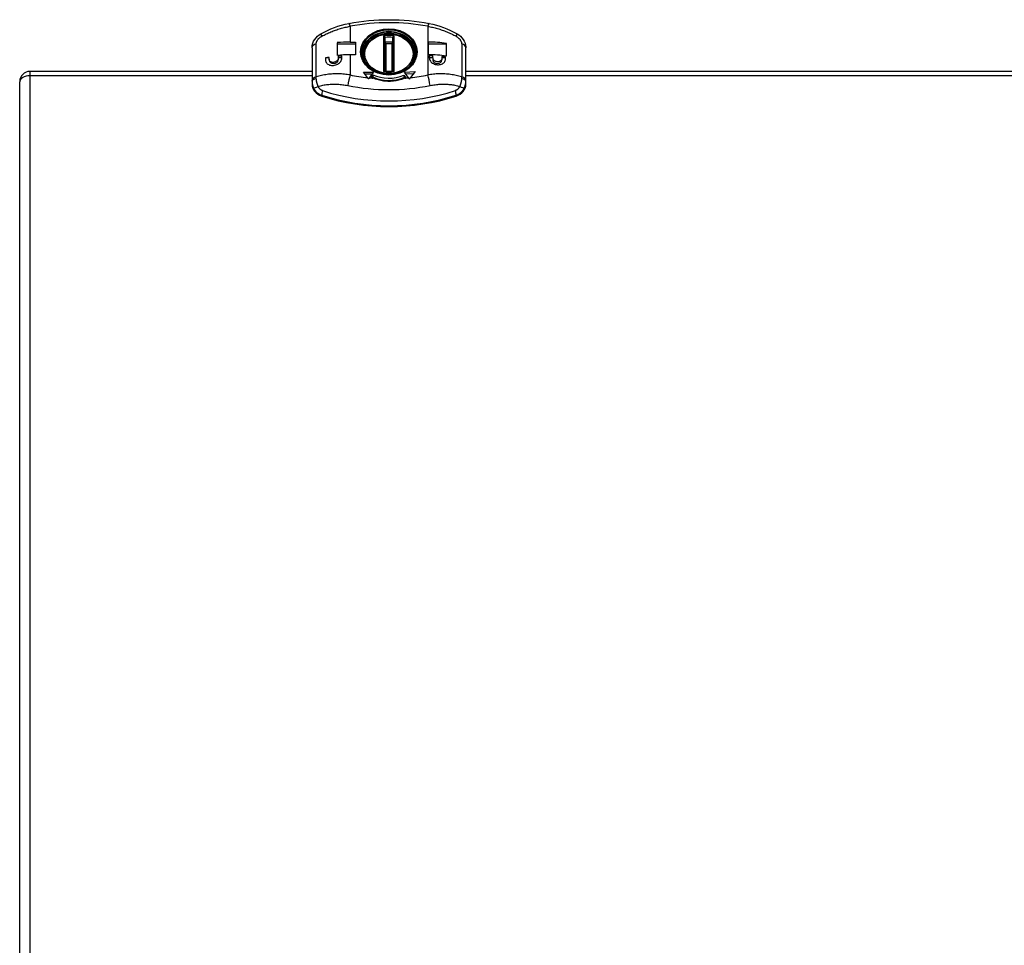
# Model space of a CAD drawing. Header units: inches. Extents: x 10 to 138, y 13 to 85.
# Tile 32 of 41: x 60 to 68, y 48 to 56. Entities that reach past the tile are written whole.
import ezdxf

# ---------------------------------------------------------------- set-up
doc = ezdxf.new("R2010")
doc.units = ezdxf.units.IN
doc.header["$MEASUREMENT"] = 0
doc.layers.add('Visible Edges(ANSI)', color=7, linetype='Continuous', lineweight=25)
doc.layers.add('Visible Tangent Edges(ANSI)', color=7, linetype='Continuous', lineweight=25)

msp = doc.modelspace()

# ---------------------------------------------------------------- linework, layer by layer
at = {"layer": 'Visible Edges(ANSI)'}
for p, q in [((62.436, 55.7031), (62.436, 55.5999)), ((62.5836, 55.69), (62.436, 55.69)), ((62.5413, 55.7081), (62.5836, 55.7081)), ((62.5836, 55.7081), (62.5836, 55.6049)), ((62.8228, 55.4728), (62.8228, 55.7424)), ((62.8897, 55.7424), (62.8897, 55.4728)), ((63.1761, 55.7081), (63.1761, 55.6049)), ((63.3238, 55.69), (63.1761, 55.69)), ((63.3238, 55.5944), (63.3238, 55.6976)), ((62.2313, 55.6621), (62.2313, 55.3935)), ((62.5836, 55.6049), (62.5413, 55.6049)), ((62.6503, 55.6076), (62.6503, 55.5809)), ((63.0623, 55.6076), (63.0623, 55.5809)), ((63.4813, 55.3935), (63.4813, 55.6621)), ((62.3415, 55.5787), (62.3415, 55.5626)), ((62.371, 55.5787), (62.3415, 55.5787)), ((62.371, 55.5677), (62.371, 55.5838)), ((62.371, 55.5677), (62.371, 55.5626)), ((62.4439, 55.5926), (62.4439, 55.5765)), ((62.4734, 55.5787), (62.4439, 55.5787)), ((62.4439, 55.5765), (62.4439, 55.5626)), ((62.4734, 55.5786), (62.4734, 55.5948)), ((63.184, 55.5967), (63.184, 55.5806)), ((63.2135, 55.5787), (63.1841, 55.5787)), ((63.2135, 55.5799), (63.2135, 55.596)), ((63.2135, 55.5799), (63.2135, 55.5626)), ((63.2864, 55.5909), (63.2864, 55.5748)), ((63.3159, 55.5787), (63.2864, 55.5787)), ((63.2864, 55.5748), (63.2864, 55.5626)), ((63.3159, 55.5713), (63.3159, 55.5874)), ((62.2313, 55.4698), (59.9403, 55.4698)), ((62.6828, 55.4189), (62.651, 55.464)), ((62.651, 55.464), (62.7297, 55.464)), ((62.717, 55.446), (62.6637, 55.446)), ((62.7297, 55.464), (62.6969, 55.4174)), ((62.7111, 55.4215), (62.7258, 55.4424)), ((62.7258, 55.4424), (62.7258, 55.4243)), ((62.8244, 55.4709), (62.8228, 55.4728)), ((62.8881, 55.4709), (62.8897, 55.4728)), ((62.9829, 55.4639), (63.0708, 55.4682)), ((63.0156, 55.4174), (62.9829, 55.4639)), ((63.0556, 55.4494), (62.9952, 55.4464)), ((63.0708, 55.4682), (63.0311, 55.4191)), ((72.2313, 55.4698), (63.4813, 55.4698)), ((59.8563, 42.3261), (59.8563, 55.3858)), ((62.2313, 55.3935), (62.2313, 55.3867)), ((62.2313, 55.3867), (62.2313, 55.3637)), ((62.7258, 55.4243), (62.7207, 55.4171)), ((62.9781, 55.4385), (62.9928, 55.4175)), ((62.9781, 55.4385), (62.9781, 55.4204)), ((62.983, 55.4134), (62.9781, 55.4204)), ((63.4813, 55.3867), (63.4813, 55.3935)), ((63.4813, 55.3637), (63.4813, 55.3867))]:
    msp.add_line(p, q, dxfattribs=at)
at = {"layer": 'Visible Edges(ANSI)', "flags": 128}
for points in [[(62.3026, 55.7753), (62.3293, 55.7898), (62.3565, 55.8034), (62.3844, 55.8159), (62.4128, 55.8272), (62.4416, 55.8374), (62.4709, 55.8463), (62.5006, 55.8539), (62.5305, 55.8601)], [(62.5305, 55.8601), (62.5707, 55.8671), (62.6111, 55.8732), (62.6516, 55.8784), (62.6924, 55.8826), (62.7332, 55.8859), (62.7742, 55.8882), (62.8152, 55.8896), (62.8563, 55.8901), (62.8973, 55.8896), (62.9383, 55.8882), (62.9793, 55.8859), (63.0201, 55.8826), (63.0609, 55.8784), (63.1014, 55.8732), (63.1418, 55.8671), (63.182, 55.8601)], [(63.182, 55.8601), (63.2119, 55.8539), (63.2416, 55.8463), (63.2709, 55.8374), (63.2997, 55.8272), (63.3281, 55.8159), (63.356, 55.8034), (63.3832, 55.7898), (63.4099, 55.7753)], [(62.2313, 55.6621), (62.2317, 55.6717), (62.233, 55.6811), (62.2376, 55.6989), (62.2446, 55.7151), (62.2534, 55.73), (62.2638, 55.7434), (62.2755, 55.7554), (62.2885, 55.7661), (62.3026, 55.7753)], [(63.0623, 55.6076), (63.0612, 55.6245), (63.0582, 55.6413), (63.0532, 55.6577), (63.0463, 55.6735), (63.0375, 55.6887), (63.027, 55.7031), (63.0148, 55.7165), (63.0012, 55.7289), (62.9862, 55.74), (62.9699, 55.7499), (62.9527, 55.7583), (62.9345, 55.7654), (62.9156, 55.7709), (62.8961, 55.7749), (62.8763, 55.7773), (62.8563, 55.7781), (62.8362, 55.7773), (62.8164, 55.7749), (62.7969, 55.7709), (62.778, 55.7654), (62.7599, 55.7583), (62.7426, 55.7499), (62.7263, 55.74), (62.7113, 55.7289), (62.6977, 55.7165), (62.6855, 55.7031), (62.675, 55.6887), (62.6663, 55.6735), (62.6593, 55.6577), (62.6543, 55.6413), (62.6513, 55.6245), (62.6503, 55.6076)], [(63.4099, 55.7753), (63.424, 55.7661), (63.437, 55.7554), (63.4487, 55.7434), (63.4591, 55.73), (63.4679, 55.7151), (63.4749, 55.6989), (63.4795, 55.6811), (63.4808, 55.6717), (63.4813, 55.6621)], [(63.0669, 55.6165), (63.0659, 55.6), (63.0629, 55.5836), (63.058, 55.5675), (63.0512, 55.5518), (63.0424, 55.5367), (63.0319, 55.5224), (63.0197, 55.5089), (63.0059, 55.4964), (62.9906, 55.4851), (62.974, 55.475), (62.9562, 55.4662), (62.9375, 55.459), (62.9179, 55.4532), (62.8977, 55.4491), (62.8771, 55.4466), (62.8563, 55.4457), (62.8354, 55.4466), (62.8148, 55.4491), (62.7946, 55.4532), (62.775, 55.459), (62.7563, 55.4662), (62.7385, 55.475), (62.7219, 55.4851), (62.7066, 55.4964), (62.6928, 55.5089), (62.6806, 55.5224), (62.6701, 55.5367), (62.6614, 55.5518), (62.6545, 55.5675), (62.6496, 55.5836), (62.6466, 55.6), (62.6456, 55.6165)], [(62.3415, 55.5626), (62.3421, 55.5558), (62.3438, 55.549), (62.3466, 55.5427), (62.3505, 55.537), (62.3554, 55.532), (62.3609, 55.5278), (62.3672, 55.5243), (62.3743, 55.5215), (62.382, 55.5195), (62.3902, 55.5183), (62.3986, 55.5181), (62.407, 55.5186), (62.4153, 55.52), (62.4238, 55.5222), (62.4321, 55.5253), (62.44, 55.5292), (62.4473, 55.5337), (62.4537, 55.5388), (62.4593, 55.5444), (62.4643, 55.5507), (62.4682, 55.5574), (62.4711, 55.5645), (62.4728, 55.5716), (62.4734, 55.5786)], [(62.4439, 55.5765), (62.4435, 55.5726), (62.4426, 55.5686), (62.441, 55.5647), (62.4388, 55.5609), (62.4361, 55.5574), (62.433, 55.5542), (62.4295, 55.5514), (62.4255, 55.5488), (62.4211, 55.5466), (62.4166, 55.5449), (62.4119, 55.5436), (62.4073, 55.5428), (62.4027, 55.5425), (62.398, 55.5427), (62.3935, 55.5433), (62.3892, 55.5445), (62.3853, 55.5461), (62.3818, 55.5481), (62.3787, 55.5505), (62.376, 55.5533), (62.3738, 55.5566), (62.3723, 55.5601), (62.3713, 55.5639), (62.371, 55.5677)], [(63.184, 55.5806), (63.1846, 55.5737), (63.1863, 55.5667), (63.1891, 55.5598), (63.193, 55.5532), (63.1979, 55.5472), (63.2035, 55.5419), (63.2099, 55.5371), (63.2171, 55.5329), (63.225, 55.5294), (63.2333, 55.5267), (63.2418, 55.5249), (63.2502, 55.5239), (63.2586, 55.5237), (63.2671, 55.5244), (63.2753, 55.526), (63.2831, 55.5284), (63.2903, 55.5316), (63.2966, 55.5355), (63.3021, 55.54), (63.307, 55.5453), (63.3109, 55.5512), (63.3137, 55.5577), (63.3153, 55.5645), (63.3159, 55.5713)], [(63.2864, 55.5748), (63.2861, 55.571), (63.2851, 55.5672), (63.2836, 55.5636), (63.2814, 55.5603), (63.2788, 55.5573), (63.2757, 55.5547), (63.2722, 55.5525), (63.2682, 55.5507), (63.2639, 55.5493), (63.2593, 55.5484), (63.2547, 55.548), (63.25, 55.5481), (63.2454, 55.5486), (63.2407, 55.5497), (63.2361, 55.5512), (63.2318, 55.5532), (63.2278, 55.5556), (63.2243, 55.5583), (63.2212, 55.5613), (63.2185, 55.5647), (63.2163, 55.5683), (63.2148, 55.5722), (63.2138, 55.5761), (63.2135, 55.5799)], [(62.8881, 55.4709), (62.8723, 55.4691), (62.8563, 55.4685), (62.8403, 55.4691), (62.8244, 55.4709)], [(62.6903, 55.4078), (62.69, 55.4083), (62.6897, 55.4088), (62.6894, 55.4093), (62.689, 55.4097), (62.6887, 55.4102), (62.6884, 55.4107), (62.6881, 55.4112), (62.6878, 55.4117), (62.6874, 55.4121), (62.6871, 55.4126), (62.6868, 55.4131), (62.6865, 55.4135), (62.6862, 55.414), (62.6859, 55.4144), (62.6856, 55.4149), (62.6852, 55.4154), (62.6849, 55.4158), (62.6846, 55.4163), (62.6843, 55.4167), (62.684, 55.4172), (62.6837, 55.4176), (62.6834, 55.418), (62.6831, 55.4185), (62.6828, 55.4189)], [(62.6969, 55.4174), (62.6966, 55.4171), (62.6963, 55.4167), (62.6961, 55.4163), (62.6958, 55.4159), (62.6955, 55.4155), (62.6953, 55.4151), (62.695, 55.4148), (62.6947, 55.4144), (62.6945, 55.414), (62.6942, 55.4136), (62.6939, 55.4132), (62.6937, 55.4128), (62.6934, 55.4124), (62.6931, 55.412), (62.6928, 55.4116), (62.6926, 55.4112), (62.6923, 55.4107), (62.692, 55.4103), (62.6917, 55.4099), (62.6915, 55.4095), (62.6912, 55.4091), (62.6909, 55.4087), (62.6906, 55.4082), (62.6903, 55.4078)], [(62.9863, 55.4148), (62.9769, 55.4111), (62.9672, 55.4075), (62.9573, 55.4042), (62.9471, 55.4012), (62.9367, 55.3983), (62.9261, 55.3958), (62.9152, 55.3936), (62.9041, 55.3917), (62.8927, 55.3902), (62.8814, 55.3891), (62.87, 55.3885), (62.8586, 55.3882), (62.8472, 55.3883), (62.8358, 55.3888), (62.8244, 55.3897), (62.8131, 55.3911), (62.8018, 55.3928), (62.7906, 55.3949), (62.7795, 55.3974), (62.7685, 55.4003), (62.7577, 55.4034), (62.747, 55.4069), (62.7365, 55.4107), (62.7262, 55.4148)], [(63.0223, 55.4077), (63.022, 55.4081), (63.0217, 55.4085), (63.0214, 55.409), (63.0211, 55.4094), (63.0208, 55.4098), (63.0206, 55.4102), (63.0203, 55.4107), (63.02, 55.4111), (63.0197, 55.4115), (63.0195, 55.4119), (63.0192, 55.4123), (63.0189, 55.4127), (63.0186, 55.4131), (63.0183, 55.4135), (63.0181, 55.4139), (63.0178, 55.4143), (63.0175, 55.4147), (63.0173, 55.4151), (63.017, 55.4155), (63.0167, 55.4159), (63.0164, 55.4163), (63.0162, 55.4167), (63.0159, 55.4171), (63.0156, 55.4174)], [(63.0311, 55.4191), (63.0308, 55.4186), (63.0304, 55.4182), (63.0301, 55.4177), (63.0297, 55.4173), (63.0293, 55.4168), (63.029, 55.4163), (63.0286, 55.4159), (63.0282, 55.4154), (63.0279, 55.415), (63.0275, 55.4145), (63.0271, 55.414), (63.0268, 55.4135), (63.0264, 55.4131), (63.026, 55.4126), (63.0257, 55.4121), (63.0253, 55.4116), (63.0249, 55.4111), (63.0245, 55.4106), (63.0242, 55.4102), (63.0238, 55.4097), (63.0234, 55.4092), (63.023, 55.4087), (63.0226, 55.4082), (63.0223, 55.4077)]]:
    msp.add_lwpolyline(points, dxfattribs=at)
at = {"layer": 'Visible Edges(ANSI)'}
msp.add_arc((59.9403, 55.3858), 0.084, 90, 180, dxfattribs=at)
for centre, major_axis, ratio, start_param, end_param in [((62.5413, 55.3354), (-0.6498, 0), 0.573576, 4.712389, 4.87519), ((63.1712, 55.3354), (-0.6498, 0), 0.573576, 4.475383, 4.704815), ((62.5413, 55.2322), (0.6498, 0), 0.573576, 1.570796, 1.733597), ((63.1712, 55.2322), (0.6498, 0), 0.573576, 1.333791, 1.563222), ((62.5413, 55.2241), (-0.6498, 0), 0.573576, 4.977544, 5.024957), ((62.4074, 55.5626), (0.0364, 0), 0.819152, 3.141593, 6.283185), ((62.5413, 55.2241), (-0.6498, 0), 0.573576, 4.817101, 4.862921), ((63.1712, 55.2241), (-0.6498, 0), 0.573576, 4.647207, 4.692695), ((63.25, 55.5626), (0.0364, 0), 0.819152, 3.141593, 6.283185), ((63.1712, 55.2241), (-0.6498, 0), 0.573576, 4.487832, 4.534217), ((62.8563, 55.6274), (0.2608, 0), 0.819152, 4.18879, 5.198243), ((62.3563, 55.3637), (-0.125, 0), 0.819152, 0, 1.194699), ((62.8563, 55.6274), (-0.2904, 0), 0.819152, 1.047198, 1.106488), ((62.8563, 55.6094), (-0.2608, 0), 0.819152, 1.047198, 2.05665), ((62.8563, 55.6274), (-0.2904, 0), 0.819152, 2.035105, 2.06049), ((63.3563, 55.3637), (0.125, 0), 0.819152, 5.088487, 6.283185), ((62.8563, 56.4009), (1.4863, 0), 0.819152, 4.336291, 5.088487)]:
    msp.add_ellipse(centre, major_axis=major_axis, ratio=ratio, start_param=start_param, end_param=end_param, dxfattribs=at)
at = {"layer": 'Visible Tangent Edges(ANSI)'}
for p, q in [((62.5413, 55.836), (62.5413, 55.7081)), ((63.1712, 55.836), (63.1712, 55.4408)), ((62.2652, 55.4241), (62.2652, 55.6928)), ((62.8128, 55.7581), (62.8128, 55.4686)), ((62.8269, 55.7063), (62.8269, 55.7464)), ((62.8328, 55.4698), (62.8328, 55.693)), ((62.8797, 55.693), (62.8797, 55.4698)), ((62.8856, 55.7464), (62.8856, 55.7063)), ((62.8997, 55.4686), (62.8997, 55.7581)), ((63.4473, 55.6928), (63.4473, 55.4241)), ((62.5413, 55.6049), (62.5413, 55.4408)), ((59.9403, 55.434), (59.9403, 55.4698)), ((62.2313, 55.434), (59.9403, 55.434)), ((59.9403, 42.3996), (59.9403, 55.434)), ((72.2313, 55.434), (63.4813, 55.434)), ((62.3103, 55.2685), (62.3103, 55.276)), ((63.4022, 55.276), (63.4022, 55.2685))]:
    msp.add_line(p, q, dxfattribs=at)
at = {"layer": 'Visible Tangent Edges(ANSI)', "flags": 128}
for points in [[(62.311, 55.7557), (62.32, 55.7605), (62.329, 55.7651), (62.3381, 55.7697), (62.3473, 55.7741), (62.3565, 55.7784), (62.3658, 55.7826), (62.3752, 55.7867), (62.3846, 55.7907), (62.3941, 55.7945), (62.4036, 55.7982), (62.4132, 55.8018), (62.4228, 55.8052), (62.4324, 55.8086), (62.4421, 55.8117), (62.4519, 55.8148), (62.4617, 55.8177), (62.4715, 55.8205), (62.4814, 55.8231), (62.4913, 55.8256), (62.5013, 55.828), (62.5113, 55.8302), (62.5212, 55.8323), (62.5313, 55.8342), (62.5413, 55.836)], [(63.1712, 55.836), (63.1812, 55.8342), (63.1913, 55.8323), (63.2013, 55.8302), (63.2112, 55.828), (63.2212, 55.8256), (63.2311, 55.8231), (63.241, 55.8205), (63.2508, 55.8177), (63.2606, 55.8148), (63.2704, 55.8117), (63.2801, 55.8086), (63.2897, 55.8052), (63.2994, 55.8018), (63.3089, 55.7982), (63.3184, 55.7945), (63.3279, 55.7907), (63.3373, 55.7867), (63.3467, 55.7826), (63.356, 55.7784), (63.3652, 55.7741), (63.3744, 55.7697), (63.3835, 55.7651), (63.3925, 55.7605), (63.4015, 55.7557)], [(62.2652, 55.6928), (62.2653, 55.6956), (62.2656, 55.6985), (62.2661, 55.7014), (62.2668, 55.7043), (62.2676, 55.7073), (62.2686, 55.7103), (62.2699, 55.7132), (62.2712, 55.7162), (62.2728, 55.7191), (62.2745, 55.722), (62.2763, 55.7248), (62.2783, 55.7276), (62.2804, 55.7304), (62.2827, 55.7331), (62.285, 55.7358), (62.2875, 55.7383), (62.2901, 55.7408), (62.2929, 55.7432), (62.2957, 55.7455), (62.2986, 55.7478), (62.3016, 55.7499), (62.3047, 55.7519), (62.3078, 55.7539), (62.311, 55.7557)], [(62.8269, 55.7464), (62.8269, 55.7469), (62.8268, 55.7473), (62.8266, 55.7479), (62.8263, 55.7484), (62.826, 55.7489), (62.8255, 55.7495), (62.8251, 55.75), (62.8246, 55.7506), (62.824, 55.7511), (62.8234, 55.7517), (62.8228, 55.7522), (62.8221, 55.7528), (62.8214, 55.7533), (62.8207, 55.7538), (62.8199, 55.7543), (62.8192, 55.7548), (62.8184, 55.7553), (62.8176, 55.7557), (62.8168, 55.7562), (62.816, 55.7566), (62.8152, 55.757), (62.8144, 55.7574), (62.8136, 55.7578), (62.8128, 55.7581)], [(62.8128, 55.7581), (62.8134, 55.7575), (62.814, 55.7569), (62.8146, 55.7563), (62.8151, 55.7557), (62.8157, 55.755), (62.8163, 55.7543), (62.8168, 55.7537), (62.8174, 55.753), (62.8179, 55.7523), (62.8184, 55.7516), (62.8189, 55.7508), (62.8194, 55.7501), (62.8199, 55.7494), (62.8203, 55.7487), (62.8208, 55.7479), (62.8211, 55.7472), (62.8215, 55.7465), (62.8218, 55.7458), (62.8221, 55.7452), (62.8224, 55.7445), (62.8225, 55.7439), (62.8227, 55.7434), (62.8228, 55.7428), (62.8228, 55.7424)], [(62.8228, 55.7022), (62.8228, 55.7018), (62.8229, 55.7013), (62.823, 55.7009), (62.8232, 55.7004), (62.8235, 55.6999), (62.8238, 55.6994), (62.8241, 55.6989), (62.8245, 55.6985), (62.8249, 55.698), (62.8253, 55.6976), (62.8257, 55.6971), (62.8262, 55.6967), (62.8267, 55.6963), (62.8272, 55.6959), (62.8277, 55.6956), (62.8283, 55.6952), (62.8288, 55.6949), (62.8294, 55.6946), (62.8299, 55.6943), (62.8305, 55.694), (62.8311, 55.6937), (62.8316, 55.6935), (62.8322, 55.6932), (62.8328, 55.693)], [(62.8328, 55.693), (62.8325, 55.6935), (62.8321, 55.6939), (62.8318, 55.6944), (62.8315, 55.6949), (62.8311, 55.6954), (62.8308, 55.6959), (62.8305, 55.6965), (62.8302, 55.697), (62.8299, 55.6976), (62.8296, 55.6982), (62.8293, 55.6988), (62.829, 55.6994), (62.8287, 55.7), (62.8284, 55.7006), (62.8282, 55.7012), (62.8279, 55.7018), (62.8277, 55.7024), (62.8275, 55.7031), (62.8274, 55.7037), (62.8272, 55.7042), (62.8271, 55.7048), (62.827, 55.7053), (62.827, 55.7058), (62.8269, 55.7063)], [(62.8856, 55.7063), (62.8856, 55.7058), (62.8855, 55.7053), (62.8854, 55.7048), (62.8853, 55.7042), (62.8852, 55.7037), (62.885, 55.7031), (62.8848, 55.7024), (62.8846, 55.7018), (62.8843, 55.7012), (62.8841, 55.7006), (62.8838, 55.7), (62.8835, 55.6994), (62.8832, 55.6988), (62.8829, 55.6982), (62.8826, 55.6976), (62.8823, 55.697), (62.882, 55.6965), (62.8817, 55.6959), (62.8814, 55.6954), (62.881, 55.6949), (62.8807, 55.6944), (62.8804, 55.6939), (62.88, 55.6935), (62.8797, 55.693)], [(62.8797, 55.693), (62.8803, 55.6932), (62.8809, 55.6935), (62.8814, 55.6937), (62.882, 55.694), (62.8826, 55.6943), (62.8831, 55.6946), (62.8837, 55.6949), (62.8842, 55.6952), (62.8848, 55.6956), (62.8853, 55.6959), (62.8858, 55.6963), (62.8863, 55.6967), (62.8868, 55.6971), (62.8872, 55.6976), (62.8876, 55.698), (62.888, 55.6985), (62.8884, 55.6989), (62.8887, 55.6994), (62.889, 55.6999), (62.8893, 55.7004), (62.8895, 55.7009), (62.8896, 55.7013), (62.8897, 55.7018), (62.8897, 55.7022)], [(62.8997, 55.7581), (62.8989, 55.7578), (62.8981, 55.7574), (62.8973, 55.757), (62.8965, 55.7566), (62.8957, 55.7562), (62.8949, 55.7557), (62.8941, 55.7553), (62.8933, 55.7548), (62.8926, 55.7543), (62.8918, 55.7538), (62.8911, 55.7533), (62.8904, 55.7528), (62.8897, 55.7522), (62.8891, 55.7517), (62.8885, 55.7511), (62.8879, 55.7506), (62.8874, 55.75), (62.887, 55.7495), (62.8866, 55.7489), (62.8862, 55.7484), (62.8859, 55.7479), (62.8857, 55.7473), (62.8856, 55.7469), (62.8856, 55.7464)], [(62.8897, 55.7424), (62.8897, 55.7428), (62.8898, 55.7434), (62.89, 55.7439), (62.8902, 55.7445), (62.8904, 55.7452), (62.8907, 55.7458), (62.891, 55.7465), (62.8914, 55.7472), (62.8918, 55.7479), (62.8922, 55.7487), (62.8926, 55.7494), (62.8931, 55.7501), (62.8936, 55.7508), (62.8941, 55.7516), (62.8946, 55.7523), (62.8951, 55.753), (62.8957, 55.7537), (62.8962, 55.7543), (62.8968, 55.755), (62.8974, 55.7557), (62.898, 55.7563), (62.8985, 55.7569), (62.8991, 55.7575), (62.8997, 55.7581)], [(63.4015, 55.7557), (63.4047, 55.7539), (63.4078, 55.7519), (63.4109, 55.7499), (63.4139, 55.7478), (63.4168, 55.7455), (63.4197, 55.7432), (63.4224, 55.7408), (63.425, 55.7383), (63.4275, 55.7358), (63.4298, 55.7331), (63.4321, 55.7304), (63.4342, 55.7276), (63.4362, 55.7248), (63.4381, 55.722), (63.4398, 55.7191), (63.4413, 55.7162), (63.4427, 55.7132), (63.4439, 55.7103), (63.4449, 55.7073), (63.4457, 55.7043), (63.4464, 55.7014), (63.4469, 55.6985), (63.4472, 55.6956), (63.4473, 55.6928)], [(62.5413, 55.4408), (62.5297, 55.4426), (62.518, 55.4442), (62.5063, 55.4456), (62.4946, 55.4468), (62.4829, 55.4478), (62.4712, 55.4486), (62.4595, 55.4492), (62.4478, 55.4496), (62.4361, 55.4497), (62.4244, 55.4496), (62.4127, 55.4493), (62.401, 55.4488), (62.3894, 55.4481), (62.3778, 55.4471), (62.3663, 55.4459), (62.3548, 55.4444), (62.3433, 55.4427), (62.3319, 55.4408), (62.3206, 55.4386), (62.3093, 55.4362), (62.2982, 55.4335), (62.2871, 55.4306), (62.2761, 55.4275), (62.2652, 55.4241)], [(62.8228, 55.4728), (62.8228, 55.4732), (62.8227, 55.4735), (62.8225, 55.4738), (62.8224, 55.474), (62.8221, 55.4742), (62.8218, 55.4743), (62.8215, 55.4743), (62.8211, 55.4743), (62.8208, 55.4742), (62.8203, 55.474), (62.8199, 55.4739), (62.8194, 55.4736), (62.8189, 55.4734), (62.8184, 55.4731), (62.8179, 55.4728), (62.8174, 55.4724), (62.8168, 55.472), (62.8163, 55.4716), (62.8157, 55.4711), (62.8151, 55.4707), (62.8146, 55.4702), (62.814, 55.4697), (62.8134, 55.4691), (62.8128, 55.4686)], [(62.8128, 55.4686), (62.8133, 55.4688), (62.8139, 55.469), (62.8144, 55.4692), (62.8149, 55.4694), (62.8154, 55.4695), (62.816, 55.4697), (62.8165, 55.4699), (62.817, 55.47), (62.8175, 55.4702), (62.8181, 55.4703), (62.8186, 55.4704), (62.8191, 55.4705), (62.8196, 55.4706), (62.82, 55.4707), (62.8205, 55.4708), (62.821, 55.4709), (62.8215, 55.4709), (62.8219, 55.471), (62.8224, 55.471), (62.8228, 55.471), (62.8232, 55.471), (62.8236, 55.471), (62.824, 55.471), (62.8244, 55.4709)], [(62.8881, 55.4709), (62.8885, 55.471), (62.8889, 55.471), (62.8893, 55.471), (62.8897, 55.471), (62.8901, 55.471), (62.8906, 55.471), (62.891, 55.4709), (62.8915, 55.4709), (62.892, 55.4708), (62.8925, 55.4707), (62.893, 55.4706), (62.8934, 55.4705), (62.894, 55.4704), (62.8945, 55.4703), (62.895, 55.4702), (62.8955, 55.47), (62.896, 55.4699), (62.8965, 55.4697), (62.8971, 55.4695), (62.8976, 55.4694), (62.8981, 55.4692), (62.8987, 55.469), (62.8992, 55.4688), (62.8997, 55.4686)], [(62.8997, 55.4686), (62.8991, 55.4691), (62.8985, 55.4697), (62.898, 55.4702), (62.8974, 55.4707), (62.8968, 55.4711), (62.8962, 55.4716), (62.8957, 55.472), (62.8951, 55.4724), (62.8946, 55.4728), (62.8941, 55.4731), (62.8936, 55.4734), (62.8931, 55.4736), (62.8926, 55.4739), (62.8922, 55.474), (62.8918, 55.4742), (62.8914, 55.4743), (62.891, 55.4743), (62.8907, 55.4743), (62.8904, 55.4742), (62.8902, 55.474), (62.89, 55.4738), (62.8898, 55.4735), (62.8897, 55.4732), (62.8897, 55.4728)], [(63.4473, 55.4241), (63.4364, 55.4275), (63.4254, 55.4306), (63.4143, 55.4335), (63.4032, 55.4362), (63.3919, 55.4386), (63.3806, 55.4408), (63.3692, 55.4427), (63.3578, 55.4444), (63.3462, 55.4459), (63.3347, 55.4471), (63.3231, 55.4481), (63.3115, 55.4488), (63.2998, 55.4493), (63.2881, 55.4496), (63.2764, 55.4497), (63.2647, 55.4496), (63.253, 55.4492), (63.2413, 55.4486), (63.2296, 55.4478), (63.2179, 55.4468), (63.2062, 55.4456), (63.1945, 55.4442), (63.1828, 55.4426), (63.1712, 55.4408)], [(62.2313, 55.3867), (62.2313, 55.3844), (62.2314, 55.3821), (62.2315, 55.3798), (62.2317, 55.3775), (62.232, 55.3751), (62.2323, 55.3728), (62.2326, 55.3705), (62.233, 55.3682), (62.2335, 55.3658), (62.234, 55.3635), (62.2346, 55.3612), (62.2352, 55.3589), (62.2358, 55.3567), (62.2365, 55.3544), (62.2372, 55.3521), (62.238, 55.3499), (62.2388, 55.3476), (62.2397, 55.3454), (62.2406, 55.3432), (62.2415, 55.341), (62.2425, 55.3389), (62.2435, 55.3367), (62.2445, 55.3346), (62.2455, 55.3325)], [(62.2659, 55.4109), (62.2659, 55.4114), (62.2658, 55.412), (62.2658, 55.4126), (62.2657, 55.4132), (62.2657, 55.4137), (62.2657, 55.4143), (62.2657, 55.4148), (62.2656, 55.4154), (62.2656, 55.416), (62.2656, 55.4165), (62.2655, 55.4171), (62.2655, 55.4176), (62.2655, 55.4182), (62.2654, 55.4187), (62.2654, 55.4193), (62.2654, 55.4198), (62.2654, 55.4204), (62.2653, 55.4209), (62.2653, 55.4214), (62.2653, 55.422), (62.2653, 55.4225), (62.2653, 55.4231), (62.2652, 55.4236), (62.2652, 55.4241)], [(62.2813, 55.3475), (62.2803, 55.3501), (62.2793, 55.3528), (62.2784, 55.3555), (62.2774, 55.3582), (62.2765, 55.3608), (62.2756, 55.3635), (62.2748, 55.3662), (62.2739, 55.3689), (62.2731, 55.3716), (62.2724, 55.3743), (62.2717, 55.377), (62.271, 55.3796), (62.2703, 55.3823), (62.2697, 55.385), (62.2691, 55.3876), (62.2686, 55.3903), (62.2681, 55.3929), (62.2677, 55.3955), (62.2673, 55.3982), (62.2669, 55.4007), (62.2666, 55.4033), (62.2663, 55.4059), (62.2661, 55.4084), (62.2659, 55.4109)], [(62.2813, 55.3475), (62.2907, 55.3503), (62.3002, 55.3528), (62.3098, 55.3551), (62.3194, 55.3571), (62.3292, 55.359), (62.339, 55.3606), (62.3489, 55.362), (62.3588, 55.3632), (62.3688, 55.3642), (62.3788, 55.3649), (62.3889, 55.3655), (62.399, 55.3658), (62.4091, 55.3659), (62.4193, 55.3658), (62.4295, 55.3656), (62.4397, 55.3651), (62.4499, 55.3644), (62.4601, 55.3636), (62.4704, 55.3625), (62.4806, 55.3613), (62.4908, 55.3598), (62.501, 55.3582), (62.5112, 55.3564), (62.5214, 55.3545)], [(63.1912, 55.3545), (63.2013, 55.3564), (63.2115, 55.3582), (63.2217, 55.3598), (63.2319, 55.3613), (63.2421, 55.3625), (63.2524, 55.3636), (63.2626, 55.3644), (63.2728, 55.3651), (63.283, 55.3656), (63.2932, 55.3658), (63.3034, 55.3659), (63.3135, 55.3658), (63.3236, 55.3655), (63.3337, 55.3649), (63.3437, 55.3642), (63.3537, 55.3632), (63.3637, 55.362), (63.3735, 55.3606), (63.3833, 55.359), (63.3931, 55.3571), (63.4027, 55.3551), (63.4123, 55.3528), (63.4218, 55.3503), (63.4312, 55.3475)], [(63.4466, 55.4109), (63.4464, 55.4084), (63.4462, 55.4059), (63.4459, 55.4033), (63.4456, 55.4007), (63.4453, 55.3982), (63.4449, 55.3955), (63.4444, 55.3929), (63.4439, 55.3903), (63.4434, 55.3876), (63.4428, 55.385), (63.4422, 55.3823), (63.4415, 55.3796), (63.4409, 55.377), (63.4401, 55.3743), (63.4394, 55.3716), (63.4386, 55.3689), (63.4378, 55.3662), (63.4369, 55.3635), (63.436, 55.3608), (63.4351, 55.3582), (63.4342, 55.3555), (63.4332, 55.3528), (63.4322, 55.3501), (63.4312, 55.3475)], [(63.4473, 55.4241), (63.4473, 55.4236), (63.4473, 55.4231), (63.4472, 55.4225), (63.4472, 55.422), (63.4472, 55.4214), (63.4472, 55.4209), (63.4471, 55.4204), (63.4471, 55.4198), (63.4471, 55.4193), (63.4471, 55.4187), (63.447, 55.4182), (63.447, 55.4176), (63.447, 55.4171), (63.447, 55.4165), (63.4469, 55.416), (63.4469, 55.4154), (63.4469, 55.4148), (63.4468, 55.4143), (63.4468, 55.4137), (63.4468, 55.4132), (63.4467, 55.4126), (63.4467, 55.412), (63.4467, 55.4114), (63.4466, 55.4109)], [(63.467, 55.3325), (63.468, 55.3346), (63.469, 55.3367), (63.47, 55.3389), (63.471, 55.341), (63.4719, 55.3432), (63.4728, 55.3454), (63.4737, 55.3476), (63.4745, 55.3499), (63.4753, 55.3521), (63.476, 55.3544), (63.4767, 55.3567), (63.4773, 55.3589), (63.478, 55.3612), (63.4785, 55.3635), (63.479, 55.3658), (63.4795, 55.3682), (63.4799, 55.3705), (63.4802, 55.3728), (63.4806, 55.3751), (63.4808, 55.3775), (63.481, 55.3798), (63.4811, 55.3821), (63.4812, 55.3844), (63.4813, 55.3867)], [(62.2455, 55.3325), (62.2471, 55.3295), (62.2488, 55.3265), (62.2506, 55.3235), (62.2525, 55.3205), (62.2545, 55.3176), (62.2566, 55.3147), (62.2588, 55.3119), (62.261, 55.3092), (62.2634, 55.3065), (62.2659, 55.3038), (62.2685, 55.3012), (62.2712, 55.2987), (62.2739, 55.2963), (62.2768, 55.2939), (62.2798, 55.2917), (62.2829, 55.2895), (62.286, 55.2874), (62.2893, 55.2854), (62.2926, 55.2836), (62.2961, 55.2818), (62.2995, 55.2802), (62.3031, 55.2786), (62.3067, 55.2773), (62.3103, 55.276)], [(62.3167, 55.3131), (62.3147, 55.3138), (62.3128, 55.3146), (62.3108, 55.3155), (62.3089, 55.3164), (62.3071, 55.3174), (62.3053, 55.3185), (62.3035, 55.3197), (62.3018, 55.3209), (62.3001, 55.3222), (62.2985, 55.3236), (62.2969, 55.325), (62.2954, 55.3265), (62.2939, 55.328), (62.2925, 55.3296), (62.2911, 55.3313), (62.2898, 55.3329), (62.2886, 55.3346), (62.2874, 55.3364), (62.2863, 55.3382), (62.2852, 55.34), (62.2841, 55.3418), (62.2831, 55.3437), (62.2822, 55.3456), (62.2813, 55.3475)], [(63.4312, 55.3475), (63.4303, 55.3456), (63.4294, 55.3437), (63.4284, 55.3418), (63.4273, 55.34), (63.4263, 55.3382), (63.4251, 55.3364), (63.4239, 55.3346), (63.4227, 55.3329), (63.4214, 55.3313), (63.42, 55.3296), (63.4186, 55.328), (63.4171, 55.3265), (63.4156, 55.325), (63.414, 55.3236), (63.4124, 55.3222), (63.4108, 55.3209), (63.409, 55.3197), (63.4073, 55.3185), (63.4054, 55.3174), (63.4036, 55.3164), (63.4017, 55.3155), (63.3998, 55.3146), (63.3978, 55.3138), (63.3958, 55.3131)], [(63.4022, 55.276), (63.4058, 55.2773), (63.4094, 55.2786), (63.413, 55.2802), (63.4165, 55.2818), (63.4199, 55.2836), (63.4232, 55.2854), (63.4265, 55.2874), (63.4296, 55.2895), (63.4327, 55.2917), (63.4357, 55.2939), (63.4386, 55.2963), (63.4413, 55.2987), (63.444, 55.3012), (63.4466, 55.3038), (63.4491, 55.3065), (63.4515, 55.3092), (63.4538, 55.3119), (63.4559, 55.3147), (63.458, 55.3176), (63.46, 55.3205), (63.4619, 55.3235), (63.4637, 55.3265), (63.4654, 55.3295), (63.467, 55.3325)]]:
    msp.add_lwpolyline(points, dxfattribs=at)
at = {"layer": 'Visible Tangent Edges(ANSI)'}
for centre, major_axis, ratio, start_param, end_param in [((62.5413, 55.8021), (-0.0108, 0.0581), 0.127055, 5.311486, 6.283185), ((62.8563, 54.7002), (1.4219, 0), 0.819152, 1.347431, 1.794162), ((63.1712, 55.8021), (0.0108, 0.0581), 0.127055, 0, 0.971699), ((62.332, 55.724), (-0.0293, 0.0513), 0.053558, 0, 0.874306), ((62.8563, 55.6165), (-0.2106, 0), 0.819152, 3.141593, 6.283185), ((62.8563, 55.6133), (-0.182, 0), 0.819152, 4.471242, 4.953536), ((63.3805, 55.724), (0.0293, 0.0513), 0.053558, 5.408879, 6.283185), ((62.2903, 55.6621), (-0.0591, 0), 0.573576, 5.151229, 6.283185), ((62.8278, 55.7424), (-0.005, 0), 0.819152, 4.883672, 6.283185), ((62.8278, 55.7022), (-0.005, 0), 0.819152, 4.883672, 6.283185), ((62.8563, 55.6076), (0.172, 0), 0.819152, 1.399514, 1.742079), ((62.8563, 55.5674), (-0.172, 0), 0.819152, 4.541106, 4.883672), ((62.8563, 55.5617), (0.162, 0), 0.819152, 1.425442, 1.716151), ((62.8847, 55.7424), (0.005, 0), 0.819152, 0, 1.399514), ((62.8847, 55.7022), (0.005, 0), 0.819152, 0, 1.399514), ((63.4222, 55.6621), (0.0591, 0), 0.573576, 0, 1.131957), ((62.8563, 55.6076), (-0.206, 0), 0.819152, 0, 0.374783), ((62.8563, 55.6076), (0.206, 0), 0.819152, 5.908403, 6.283185), ((62.5413, 55.373), (-0.0233, -0.1158), 0.136934, 4.115239, 4.900638), ((62.8563, 56.4902), (-1.3193, 0), 0.819152, 1.329731, 1.438914), ((62.8563, 55.6133), (0.182, 0), 0.819152, 4.471242, 4.953536), ((62.8563, 56.4902), (-1.3193, 0), 0.819152, 1.703748, 1.811862), ((63.1712, 55.373), (-0.0233, 0.1158), 0.136934, 4.52414, 5.309539), ((59.9403, 55.3858), (-0.084, 0), 0.573576, 4.712389, 6.283185), ((62.2903, 55.3935), (-0.0591, 0), 0.573576, 5.151229, 6.283185), ((62.2903, 55.3867), (-0.0591, 0), 0.449292, 5.138743, 6.283185), ((62.8563, 56.4902), (-1.3193, 0), 0.819152, 1.449689, 1.47208), ((62.8563, 56.4902), (-1.3193, 0), 0.819152, 1.669512, 1.691903), ((63.4222, 55.3867), (0.0591, 0), 0.449292, 0, 1.144443), ((63.4222, 55.3935), (0.0591, 0), 0.573576, 0, 1.131957), ((62.2979, 55.355), (-0.0543, -0.0232), 0.006695, 0.269592, 1.258924), ((62.332, 55.321), (-0.0182, -0.0562), 0.210671, 4.920522, 5.70592), ((62.8563, 56.4324), (-1.469, 0), 0.819152, 1.194699, 1.946894), ((62.8563, 56.4704), (1.4028, 0), 0.819152, 4.471323, 4.953455), ((63.3805, 55.321), (-0.0182, 0.0562), 0.210671, 3.718858, 4.504256), ((63.4147, 55.355), (0.0543, -0.0232), 0.006695, 5.024262, 6.013593), ((62.8563, 56.4084), (1.4863, 0), 0.819152, 4.336291, 5.088487)]:
    msp.add_ellipse(centre, major_axis=major_axis, ratio=ratio, start_param=start_param, end_param=end_param, dxfattribs=at)
for centre, major_axis in [((62.8563, 55.6274), (0.2297, 0)), ((62.8563, 55.6258), (-0.2227, 0)), ((62.8563, 55.6205), (0.2135, 0)), ((62.8563, 55.6133), (-0.196, 0))]:
    msp.add_ellipse(centre, major_axis=major_axis, ratio=0.819152, dxfattribs=at)

doc.saveas('drawing.dxf')
